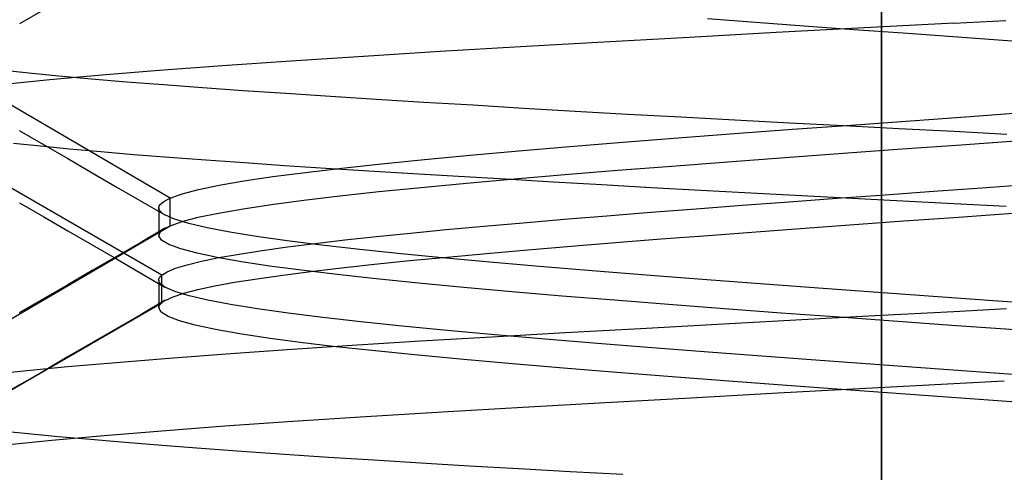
# Model space of a CAD drawing. Header units: millimetres. Extents: x 0 to 93, y -1.2 to 50.
# Tile 16 of 140: x 6.3 to 7.7, y 3.7 to 4.3. Entities that reach past the tile are written whole.
import ezdxf

# ---------------------------------------------------------------- set-up
doc = ezdxf.new("R2010")
doc.units = ezdxf.units.MM
doc.layers.add('MAIN-1', color=7, linetype='Continuous')
doc.layers.add('MAIN-2', color=7, linetype='Continuous')

msp = doc.modelspace()

# ---------------------------------------------------------------- linework, layer by layer
at = {"layer": 'MAIN-1'}
for p, q in [((7.5, 8), (7.5, 1.288)), ((6.5077, 3.9401), (6.5079, 3.9403)), ((6.5077, 3.9401), (6.5079, 3.9403)), ((6.5079, 3.9403), (6.5081, 3.9404)), ((6.5079, 3.9403), (6.5081, 3.9404)), ((6.5081, 3.9404), (6.5083, 3.9405)), ((6.5081, 3.9404), (6.5083, 3.9405)), ((6.5083, 3.9405), (6.5085, 3.9407)), ((6.5083, 3.9405), (6.5085, 3.9407)), ((6.5085, 3.9407), (6.5087, 3.9408)), ((6.5085, 3.9407), (6.5087, 3.9408)), ((6.5087, 3.9408), (6.509, 3.9409)), ((6.5087, 3.9408), (6.509, 3.9409))]:
    msp.add_line(p, q, dxfattribs=at)
at = {"layer": 'MAIN-2'}
for p, q in [((7.5, 9), (7.5, 0)), ((7.5, 0), (7.5, 9)), ((7.5, 0.8), (7.5, 8)), ((6.3408, 4.3433), (6.3072, 4.3239)), ((7.3256, 4.3259), (7.2593, 4.3309)), ((7.3256, 4.3259), (7.2593, 4.3309)), ((7.393, 4.3209), (7.3256, 4.3259)), ((7.393, 4.3209), (7.3256, 4.3259)), ((7.4612, 4.3159), (7.393, 4.3209)), ((7.4612, 4.3159), (7.393, 4.3209)), ((7.6, 4.3249), (7.4768, 4.3184)), ((7.6, 4.3249), (7.4768, 4.3184)), ((7.6, 4.3249), (7.6722, 4.3287)), ((7.6, 4.3249), (7.6722, 4.3287)), ((6.5158, 4.0824), (6.1212, 4.3135)), ((6.5158, 4.0824), (6.1212, 4.3135)), ((7.3545, 4.3119), (7.2339, 4.3053)), ((7.3545, 4.3119), (7.2339, 4.3053)), ((7.4768, 4.3184), (7.3545, 4.3119)), ((7.4768, 4.3184), (7.3545, 4.3119)), ((7.53, 4.3109), (7.4612, 4.3159)), ((7.53, 4.3109), (7.4612, 4.3159)), ((7.5991, 4.3059), (7.53, 4.3109)), ((7.5991, 4.3059), (7.53, 4.3109)), ((7.6682, 4.3009), (7.5991, 4.3059)), ((7.6682, 4.3009), (7.5991, 4.3059)), ((7.0006, 4.2921), (6.8896, 4.2855)), ((7.0006, 4.2921), (6.8896, 4.2855)), ((7.1157, 4.2987), (7.0006, 4.2921)), ((7.1157, 4.2987), (7.0006, 4.2921)), ((7.2339, 4.3053), (7.1157, 4.2987)), ((7.2339, 4.3053), (7.1157, 4.2987)), ((7.737, 4.2959), (7.6682, 4.3009)), ((7.737, 4.2959), (7.6682, 4.3009)), ((6.7835, 4.279), (6.6828, 4.2725)), ((6.7835, 4.279), (6.6828, 4.2725)), ((6.8896, 4.2855), (6.7835, 4.279)), ((6.8896, 4.2855), (6.7835, 4.279)), ((6.5882, 4.266), (6.5006, 4.2595)), ((6.5882, 4.266), (6.5006, 4.2595)), ((6.6828, 4.2725), (6.5882, 4.266)), ((6.6828, 4.2725), (6.5882, 4.266)), ((6.2821, 4.2604), (6.3203, 4.2563)), ((6.2821, 4.2604), (6.3203, 4.2563)), ((6.3203, 4.2563), (6.3618, 4.2521)), ((6.3203, 4.2563), (6.3618, 4.2521)), ((6.421, 4.253), (6.3493, 4.2464)), ((6.421, 4.253), (6.3493, 4.2464)), ((6.3618, 4.2521), (6.4068, 4.248)), ((6.3618, 4.2521), (6.4068, 4.248)), ((6.5006, 4.2595), (6.421, 4.253)), ((6.5006, 4.2595), (6.421, 4.253)), ((6.3493, 4.2464), (6.2855, 4.2398)), ((6.3493, 4.2464), (6.2855, 4.2398)), ((6.4068, 4.248), (6.4551, 4.2439)), ((6.4068, 4.248), (6.4551, 4.2439)), ((6.4551, 4.2439), (6.5063, 4.2398)), ((6.4551, 4.2439), (6.5063, 4.2398)), ((6.5063, 4.2398), (6.5603, 4.2358)), ((6.5063, 4.2398), (6.5603, 4.2358)), ((6.5603, 4.2358), (6.6169, 4.2318)), ((6.5603, 4.2358), (6.6169, 4.2318)), ((6.6169, 4.2318), (6.6759, 4.2279)), ((6.6169, 4.2318), (6.6759, 4.2279)), ((6.6759, 4.2279), (6.7374, 4.2239)), ((6.6759, 4.2279), (6.7374, 4.2239)), ((6.7374, 4.2239), (6.8011, 4.2198)), ((6.7374, 4.2239), (6.8011, 4.2198)), ((6.8011, 4.2198), (6.867, 4.2157)), ((6.8011, 4.2198), (6.867, 4.2157)), ((6.867, 4.2157), (6.9349, 4.2116)), ((6.867, 4.2157), (6.9349, 4.2116)), ((6.9349, 4.2116), (7.0047, 4.2074)), ((6.9349, 4.2116), (7.0047, 4.2074)), ((6.5041, 3.9758), (6.1054, 4.2068)), ((6.5041, 3.9758), (6.1054, 4.2068)), ((7.0047, 4.2074), (7.076, 4.2032)), ((7.0047, 4.2074), (7.076, 4.2032)), ((7.076, 4.2032), (7.1488, 4.1991)), ((7.076, 4.2032), (7.1488, 4.1991)), ((7.1488, 4.1991), (7.2226, 4.195)), ((7.1488, 4.1991), (7.2226, 4.195)), ((7.6226, 4.1957), (7.7048, 4.2017)), ((7.6226, 4.1957), (7.7048, 4.2017)), ((7.2226, 4.195), (7.2973, 4.191)), ((7.2226, 4.195), (7.2973, 4.191)), ((7.2973, 4.191), (7.3726, 4.187)), ((7.2973, 4.191), (7.3726, 4.187)), ((7.3726, 4.187), (7.4482, 4.183)), ((7.3726, 4.187), (7.4482, 4.183)), ((7.377, 4.1779), (7.4582, 4.1838)), ((7.377, 4.1779), (7.4582, 4.1838)), ((7.4482, 4.183), (7.5241, 4.1791)), ((7.4482, 4.183), (7.5241, 4.1791)), ((7.4582, 4.1838), (7.5403, 4.1898)), ((7.4582, 4.1838), (7.5403, 4.1898)), ((7.5403, 4.1898), (7.6226, 4.1957)), ((7.5403, 4.1898), (7.6226, 4.1957)), ((6.307, 4.1763), (6.3405, 4.1568)), ((6.307, 4.1763), (6.3405, 4.1568)), ((7.2186, 4.1659), (7.2969, 4.1719)), ((7.2186, 4.1659), (7.2969, 4.1719)), ((7.2969, 4.1719), (7.377, 4.1779)), ((7.2969, 4.1719), (7.377, 4.1779)), ((7.5241, 4.1791), (7.6, 4.1752)), ((7.5241, 4.1791), (7.6, 4.1752)), ((7.6, 4.1752), (7.6737, 4.1713)), ((7.6, 4.1752), (7.6737, 4.1713)), ((6.2991, 4.1587), (6.3363, 4.1548)), ((6.2991, 4.1587), (6.3363, 4.1548)), ((6.3405, 4.1568), (6.3741, 4.1373)), ((6.3405, 4.1568), (6.3741, 4.1373)), ((7.0687, 4.154), (7.1423, 4.16)), ((7.0687, 4.154), (7.1423, 4.16)), ((7.1423, 4.16), (7.2186, 4.1659)), ((7.1423, 4.16), (7.2186, 4.1659)), ((7.5286, 4.1507), (7.6103, 4.1566)), ((7.5286, 4.1507), (7.6103, 4.1566)), ((7.6103, 4.1566), (7.6919, 4.1625)), ((7.6103, 4.1566), (7.6919, 4.1625)), ((6.3363, 4.1548), (6.3765, 4.1509)), ((6.3363, 4.1548), (6.3765, 4.1509)), ((6.3765, 4.1509), (6.4197, 4.147)), ((6.3765, 4.1509), (6.4197, 4.147)), ((6.4197, 4.147), (6.4656, 4.1431)), ((6.4197, 4.147), (6.4656, 4.1431)), ((6.4656, 4.1431), (6.5142, 4.1393)), ((6.4656, 4.1431), (6.5142, 4.1393)), ((6.931, 4.1421), (6.9981, 4.148)), ((6.931, 4.1421), (6.9981, 4.148)), ((6.9981, 4.148), (7.0687, 4.154)), ((6.9981, 4.148), (7.0687, 4.154)), ((7.3668, 4.1388), (7.4473, 4.1448)), ((7.3668, 4.1388), (7.4473, 4.1448)), ((7.4473, 4.1448), (7.5286, 4.1507)), ((7.4473, 4.1448), (7.5286, 4.1507)), ((6.3741, 4.1373), (6.4076, 4.1178)), ((6.3741, 4.1373), (6.4076, 4.1178)), ((6.5142, 4.1393), (6.5652, 4.1354)), ((6.5142, 4.1393), (6.5652, 4.1354)), ((6.5652, 4.1354), (6.6186, 4.1317)), ((6.5652, 4.1354), (6.6186, 4.1317)), ((6.6186, 4.1317), (6.674, 4.1279)), ((6.6186, 4.1317), (6.674, 4.1279)), ((6.7534, 4.1242), (6.8083, 4.1302)), ((6.7534, 4.1242), (6.8083, 4.1302)), ((6.8083, 4.1302), (6.8676, 4.1361)), ((6.8083, 4.1302), (6.8676, 4.1361)), ((6.8676, 4.1361), (6.931, 4.1421)), ((6.8676, 4.1361), (6.931, 4.1421)), ((7.2101, 4.127), (7.2876, 4.1329)), ((7.2101, 4.127), (7.2876, 4.1329)), ((7.2876, 4.1329), (7.3668, 4.1388)), ((7.2876, 4.1329), (7.3668, 4.1388)), ((6.4076, 4.1178), (6.4412, 4.0983)), ((6.4076, 4.1178), (6.4412, 4.0983)), ((6.6579, 4.1123), (6.7032, 4.1182)), ((6.6579, 4.1123), (6.7032, 4.1182)), ((6.674, 4.1279), (6.7314, 4.1242)), ((6.674, 4.1279), (6.7314, 4.1242)), ((6.7032, 4.1182), (6.7534, 4.1242)), ((6.7032, 4.1182), (6.7534, 4.1242)), ((6.7314, 4.1242), (6.7906, 4.1205)), ((6.7314, 4.1242), (6.7906, 4.1205)), ((6.7906, 4.1205), (6.8518, 4.1167)), ((6.7906, 4.1205), (6.8518, 4.1167)), ((6.8518, 4.1167), (6.9149, 4.1129)), ((6.8518, 4.1167), (6.9149, 4.1129)), ((6.9922, 4.1093), (7.0619, 4.1152)), ((6.9922, 4.1093), (7.0619, 4.1152)), ((7.0619, 4.1152), (7.1347, 4.1211)), ((7.0619, 4.1152), (7.1347, 4.1211)), ((7.1347, 4.1211), (7.2101, 4.127)), ((7.1347, 4.1211), (7.2101, 4.127)), ((6.5836, 4.1003), (6.6179, 4.1063)), ((6.5836, 4.1003), (6.6179, 4.1063)), ((6.6179, 4.1063), (6.6579, 4.1123)), ((6.6179, 4.1063), (6.6579, 4.1123)), ((6.8633, 4.0974), (6.9259, 4.1033)), ((6.8633, 4.0974), (6.9259, 4.1033)), ((6.9149, 4.1129), (6.9797, 4.1091)), ((6.9149, 4.1129), (6.9797, 4.1091)), ((6.9259, 4.1033), (6.9922, 4.1093)), ((6.9259, 4.1033), (6.9922, 4.1093)), ((6.9797, 4.1091), (7.0459, 4.1052)), ((6.9797, 4.1091), (7.0459, 4.1052)), ((7.0459, 4.1052), (7.1132, 4.1013)), ((7.0459, 4.1052), (7.1132, 4.1013)), ((7.639, 4.0969), (7.7057, 4.1017)), ((7.639, 4.0969), (7.7057, 4.1017)), ((6.4412, 4.0983), (6.4748, 4.0788)), ((6.4412, 4.0983), (6.4748, 4.0788)), ((6.5158, 4.0824), (6.5324, 4.0884)), ((6.5158, 4.0824), (6.5324, 4.0884)), ((6.5324, 4.0884), (6.555, 4.0944)), ((6.5324, 4.0884), (6.555, 4.0944)), ((6.555, 4.0944), (6.5836, 4.1003)), ((6.555, 4.0944), (6.5836, 4.1003)), ((6.7505, 4.0856), (6.8047, 4.0915)), ((6.7505, 4.0856), (6.8047, 4.0915)), ((6.8047, 4.0915), (6.8633, 4.0974)), ((6.8047, 4.0915), (6.8633, 4.0974)), ((7.1132, 4.1013), (7.1813, 4.0974)), ((7.1132, 4.1013), (7.1813, 4.0974)), ((7.1813, 4.0974), (7.25, 4.0936)), ((7.1813, 4.0974), (7.25, 4.0936)), ((7.25, 4.0936), (7.3194, 4.0898)), ((7.25, 4.0936), (7.3194, 4.0898)), ((7.3194, 4.0898), (7.3892, 4.0861)), ((7.3194, 4.0898), (7.3892, 4.0861)), ((7.5051, 4.0872), (7.572, 4.092)), ((7.5051, 4.0872), (7.572, 4.092)), ((7.572, 4.092), (7.639, 4.0969)), ((7.572, 4.092), (7.639, 4.0969)), ((6.3072, 4.0761), (6.3408, 4.0567)), ((6.3072, 4.0761), (6.3408, 4.0567)), ((6.4748, 4.0788), (6.5084, 4.0593)), ((6.4748, 4.0788), (6.5084, 4.0593)), ((6.5018, 4.0735), (6.504, 4.0757)), ((6.5018, 4.0735), (6.504, 4.0757)), ((6.504, 4.0757), (6.5071, 4.0779)), ((6.504, 4.0757), (6.5071, 4.0779)), ((6.5071, 4.0779), (6.511, 4.0802)), ((6.5071, 4.0779), (6.511, 4.0802)), ((6.511, 4.0802), (6.5158, 4.0824)), ((6.511, 4.0802), (6.5158, 4.0824)), ((6.5157, 4.0442), (6.5158, 4.0824)), ((6.5157, 4.0442), (6.5158, 4.0824)), ((6.6562, 4.0737), (6.7009, 4.0797)), ((6.6562, 4.0737), (6.7009, 4.0797)), ((6.7009, 4.0797), (6.7505, 4.0856)), ((6.7009, 4.0797), (6.7505, 4.0856)), ((7.3074, 4.0726), (7.3724, 4.0775)), ((7.3074, 4.0726), (7.3724, 4.0775)), ((7.3724, 4.0775), (7.4384, 4.0823)), ((7.3724, 4.0775), (7.4384, 4.0823)), ((7.3892, 4.0861), (7.4594, 4.0824)), ((7.3892, 4.0861), (7.4594, 4.0824)), ((7.4384, 4.0823), (7.5051, 4.0872)), ((7.4384, 4.0823), (7.5051, 4.0872)), ((7.4594, 4.0824), (7.5297, 4.0787)), ((7.4594, 4.0824), (7.5297, 4.0787)), ((7.5297, 4.0787), (7.6, 4.0751)), ((7.5297, 4.0787), (7.6, 4.0751)), ((7.6, 4.0751), (7.6727, 4.0713)), ((7.6, 4.0751), (7.6727, 4.0713)), ((6.5001, 4.069), (6.5005, 4.0712)), ((6.5001, 4.069), (6.5005, 4.0712)), ((6.5003, 4.0674), (6.5001, 4.069)), ((6.5001, 4.069), (6.5001, 4.0658)), ((6.5003, 4.0674), (6.5001, 4.069)), ((6.5001, 4.069), (6.5001, 4.0658)), ((6.5001, 4.0658), (6.5001, 4.0626)), ((6.5001, 4.0658), (6.5001, 4.0626)), ((6.5001, 4.0626), (6.5001, 4.0594)), ((6.5001, 4.0626), (6.5001, 4.0594)), ((6.501, 4.0658), (6.5003, 4.0674)), ((6.501, 4.0658), (6.5003, 4.0674)), ((6.5005, 4.0712), (6.5018, 4.0735)), ((6.5005, 4.0712), (6.5018, 4.0735)), ((6.5021, 4.0642), (6.501, 4.0658)), ((6.5021, 4.0642), (6.501, 4.0658)), ((6.5038, 4.0626), (6.5021, 4.0642)), ((6.5038, 4.0626), (6.5021, 4.0642)), ((6.5058, 4.061), (6.5038, 4.0626)), ((6.5058, 4.061), (6.5038, 4.0626)), ((6.5084, 4.0593), (6.5058, 4.061)), ((6.5084, 4.0593), (6.5058, 4.061)), ((6.5546, 4.056), (6.5828, 4.0619)), ((6.5546, 4.056), (6.5828, 4.0619)), ((6.5828, 4.0619), (6.6168, 4.0678)), ((6.5828, 4.0619), (6.6168, 4.0678)), ((6.6168, 4.0678), (6.6562, 4.0737)), ((6.6168, 4.0678), (6.6562, 4.0737)), ((7.1202, 4.0581), (7.1811, 4.0629)), ((7.1202, 4.0581), (7.1811, 4.0629)), ((7.1811, 4.0629), (7.2435, 4.0678)), ((7.1811, 4.0629), (7.2435, 4.0678)), ((7.2435, 4.0678), (7.3074, 4.0726)), ((7.2435, 4.0678), (7.3074, 4.0726)), ((7.6003, 4.0559), (7.6694, 4.0609)), ((7.6003, 4.0559), (7.6694, 4.0609)), ((7.6694, 4.0609), (7.7382, 4.0659)), ((7.6694, 4.0609), (7.7382, 4.0659)), ((6.3408, 4.0567), (6.3743, 4.0372)), ((6.3408, 4.0567), (6.3743, 4.0372)), ((6.5001, 4.0594), (6.5001, 4.0562)), ((6.5001, 4.0594), (6.5001, 4.0562)), ((6.5001, 4.0562), (6.5001, 4.053)), ((6.5001, 4.0562), (6.5001, 4.053)), ((6.5001, 4.053), (6.5001, 4.0499)), ((6.5001, 4.053), (6.5001, 4.0499)), ((6.5001, 4.0499), (6.5001, 4.0467)), ((6.5001, 4.0499), (6.5001, 4.0467)), ((6.5218, 4.0534), (6.5084, 4.0593)), ((6.5218, 4.0534), (6.5084, 4.0593)), ((6.5157, 4.0442), (6.5322, 4.0501)), ((6.5157, 4.0442), (6.5322, 4.0501)), ((6.5414, 4.0474), (6.5218, 4.0534)), ((6.5414, 4.0474), (6.5218, 4.0534)), ((6.5322, 4.0501), (6.5546, 4.056)), ((6.5322, 4.0501), (6.5546, 4.056)), ((6.5669, 4.0413), (6.5414, 4.0474)), ((6.5669, 4.0413), (6.5414, 4.0474)), ((6.9498, 4.0437), (7.0043, 4.0485)), ((6.9498, 4.0437), (7.0043, 4.0485)), ((7.0043, 4.0485), (7.0612, 4.0533)), ((7.0043, 4.0485), (7.0612, 4.0533)), ((7.0612, 4.0533), (7.1202, 4.0581)), ((7.0612, 4.0533), (7.1202, 4.0581)), ((7.4624, 4.0459), (7.5312, 4.0509)), ((7.4624, 4.0459), (7.5312, 4.0509)), ((7.5312, 4.0509), (7.6003, 4.0559)), ((7.5312, 4.0509), (7.6003, 4.0559)), ((6.1212, 3.8132), (6.5157, 4.0442)), ((6.1212, 3.8132), (6.5157, 4.0442)), ((6.3743, 4.0372), (6.4079, 4.0177)), ((6.3743, 4.0372), (6.4079, 4.0177)), ((6.5086, 4.0407), (6.475, 4.0212)), ((6.5086, 4.0407), (6.475, 4.0212)), ((6.5001, 4.0467), (6.5001, 4.0435)), ((6.5001, 4.0467), (6.5001, 4.0435)), ((6.5001, 4.0435), (6.5001, 4.0403)), ((6.5001, 4.0435), (6.5001, 4.0403)), ((6.5001, 4.0403), (6.5001, 4.0371)), ((6.5001, 4.0403), (6.5001, 4.0371)), ((6.5001, 4.0371), (6.5001, 4.034)), ((6.5001, 4.0371), (6.5001, 4.034)), ((6.5001, 4.0302), (6.5026, 4.0362)), ((6.5001, 4.0302), (6.5026, 4.0362)), ((6.5001, 4.034), (6.5001, 4.0308)), ((6.5001, 4.034), (6.5001, 4.0308)), ((6.5026, 4.0362), (6.5031, 4.0367)), ((6.5026, 4.0362), (6.5031, 4.0367)), ((6.5031, 4.0367), (6.5036, 4.0372)), ((6.5031, 4.0367), (6.5036, 4.0372)), ((6.5036, 4.0372), (6.5041, 4.0377)), ((6.5036, 4.0372), (6.5041, 4.0377)), ((6.5041, 4.0377), (6.5047, 4.0381)), ((6.5041, 4.0377), (6.5047, 4.0381)), ((6.5047, 4.0381), (6.5053, 4.0386)), ((6.5047, 4.0381), (6.5053, 4.0386)), ((6.5053, 4.0386), (6.506, 4.0391)), ((6.5053, 4.0386), (6.506, 4.0391)), ((6.506, 4.0391), (6.5073, 4.04)), ((6.506, 4.0391), (6.5073, 4.04)), ((6.5073, 4.04), (6.5087, 4.0408)), ((6.5073, 4.04), (6.5087, 4.0408)), ((6.5087, 4.0408), (6.5103, 4.0417)), ((6.5087, 4.0408), (6.5103, 4.0417)), ((6.5103, 4.0417), (6.512, 4.0425)), ((6.5103, 4.0417), (6.512, 4.0425)), ((6.512, 4.0425), (6.5138, 4.0434)), ((6.512, 4.0425), (6.5138, 4.0434)), ((6.5138, 4.0434), (6.5157, 4.0442)), ((6.5138, 4.0434), (6.5157, 4.0442)), ((6.5983, 4.0353), (6.5669, 4.0413)), ((6.5983, 4.0353), (6.5669, 4.0413)), ((6.6352, 4.0293), (6.5983, 4.0353)), ((6.6352, 4.0293), (6.5983, 4.0353)), ((6.8015, 4.0294), (6.8484, 4.0342)), ((6.8015, 4.0294), (6.8484, 4.0342)), ((6.8484, 4.0342), (6.8978, 4.039)), ((6.8484, 4.0342), (6.8978, 4.039)), ((6.8978, 4.039), (6.9498, 4.0437)), ((6.8978, 4.039), (6.9498, 4.0437)), ((7.2604, 4.0309), (7.3267, 4.0359)), ((7.2604, 4.0309), (7.3267, 4.0359)), ((7.3267, 4.0359), (7.3942, 4.0409)), ((7.3267, 4.0359), (7.3942, 4.0409)), ((7.3942, 4.0409), (7.4624, 4.0459)), ((7.3942, 4.0409), (7.4624, 4.0459)), ((6.475, 4.0212), (6.4413, 4.0016)), ((6.475, 4.0212), (6.4413, 4.0016)), ((6.5039, 4.0242), (6.5001, 4.0302)), ((6.5039, 4.0242), (6.5001, 4.0302)), ((6.5141, 4.0182), (6.5039, 4.0242)), ((6.5141, 4.0182), (6.5039, 4.0242)), ((6.6776, 4.0233), (6.6352, 4.0293)), ((6.6776, 4.0233), (6.6352, 4.0293)), ((6.7252, 4.0173), (6.6776, 4.0233)), ((6.7252, 4.0173), (6.6776, 4.0233)), ((6.6779, 4.0149), (6.7162, 4.0198)), ((6.6779, 4.0149), (6.7162, 4.0198)), ((6.7162, 4.0198), (6.7575, 4.0246)), ((6.7162, 4.0198), (6.7575, 4.0246)), ((6.7575, 4.0246), (6.8015, 4.0294)), ((6.7575, 4.0246), (6.8015, 4.0294)), ((7.0705, 4.0159), (7.132, 4.0209)), ((7.0705, 4.0159), (7.132, 4.0209)), ((7.132, 4.0209), (7.1954, 4.0259)), ((7.132, 4.0209), (7.1954, 4.0259)), ((7.1954, 4.0259), (7.2604, 4.0309)), ((7.1954, 4.0259), (7.2604, 4.0309)), ((6.4079, 4.0177), (6.4414, 3.9982)), ((6.4079, 4.0177), (6.4414, 3.9982)), ((6.5305, 4.0122), (6.5141, 4.0182)), ((6.5305, 4.0122), (6.5141, 4.0182)), ((6.5529, 4.0062), (6.5305, 4.0122)), ((6.5529, 4.0062), (6.5305, 4.0122)), ((6.581, 4.0003), (6.5529, 4.0062)), ((6.581, 4.0003), (6.5529, 4.0062)), ((6.6112, 4.0051), (6.6429, 4.01)), ((6.6112, 4.0051), (6.6429, 4.01)), ((6.6429, 4.01), (6.6779, 4.0149)), ((6.6429, 4.01), (6.6779, 4.0149)), ((6.778, 4.0113), (6.7252, 4.0173)), ((6.778, 4.0113), (6.7252, 4.0173)), ((6.8355, 4.0053), (6.778, 4.0113)), ((6.8355, 4.0053), (6.778, 4.0113)), ((6.9537, 4.0059), (7.0109, 4.0109)), ((6.9537, 4.0059), (7.0109, 4.0109)), ((7.0109, 4.0109), (7.0705, 4.0159)), ((7.0109, 4.0109), (7.0705, 4.0159)), ((6.4413, 4.0016), (6.4078, 3.9821)), ((6.4413, 4.0016), (6.4078, 3.9821)), ((6.4414, 3.9982), (6.475, 3.9787)), ((6.4414, 3.9982), (6.475, 3.9787)), ((6.5391, 3.9903), (6.5591, 3.9952)), ((6.5391, 3.9903), (6.5591, 3.9952)), ((6.5591, 3.9952), (6.5832, 4.0002)), ((6.5591, 3.9952), (6.5832, 4.0002)), ((6.6145, 3.9944), (6.581, 4.0003)), ((6.6145, 3.9944), (6.581, 4.0003)), ((6.5832, 4.0002), (6.6112, 4.0051)), ((6.5832, 4.0002), (6.6112, 4.0051)), ((6.6533, 3.9884), (6.6145, 3.9944)), ((6.6533, 3.9884), (6.6145, 3.9944)), ((6.7984, 3.9909), (6.8472, 3.9959)), ((6.7984, 3.9909), (6.8472, 3.9959)), ((6.8973, 3.9993), (6.8355, 4.0053)), ((6.8973, 3.9993), (6.8355, 4.0053)), ((6.8472, 3.9959), (6.8991, 4.0009)), ((6.8472, 3.9959), (6.8991, 4.0009)), ((6.9632, 3.9933), (6.8973, 3.9993)), ((6.9632, 3.9933), (6.8973, 3.9993)), ((6.8991, 4.0009), (6.9537, 4.0059)), ((6.8991, 4.0009), (6.9537, 4.0059)), ((7.0326, 3.9873), (6.9632, 3.9933)), ((7.0326, 3.9873), (6.9632, 3.9933)), ((6.4078, 3.9821), (6.3742, 3.9626)), ((6.4078, 3.9821), (6.3742, 3.9626)), ((6.5041, 3.9758), (6.5117, 3.9806)), ((6.5041, 3.9758), (6.5117, 3.9806)), ((6.5117, 3.9806), (6.5233, 3.9854)), ((6.5117, 3.9806), (6.5233, 3.9854)), ((6.5233, 3.9854), (6.5391, 3.9903)), ((6.5233, 3.9854), (6.5391, 3.9903)), ((6.6974, 3.9825), (6.6533, 3.9884)), ((6.6974, 3.9825), (6.6533, 3.9884)), ((6.6715, 3.9759), (6.7104, 3.9809)), ((6.6715, 3.9759), (6.7104, 3.9809)), ((6.7467, 3.9766), (6.6974, 3.9825)), ((6.7467, 3.9766), (6.6974, 3.9825)), ((6.7104, 3.9809), (6.7527, 3.9859)), ((6.7104, 3.9809), (6.7527, 3.9859)), ((6.7527, 3.9859), (6.7984, 3.9909)), ((6.7527, 3.9859), (6.7984, 3.9909)), ((7.1052, 3.9813), (7.0326, 3.9873)), ((7.1052, 3.9813), (7.0326, 3.9873)), ((7.1805, 3.9753), (7.1052, 3.9813)), ((7.1805, 3.9753), (7.1052, 3.9813)), ((6.475, 3.9787), (6.5086, 3.9591)), ((6.475, 3.9787), (6.5086, 3.9591)), ((6.5001, 3.9689), (6.5002, 3.9701)), ((6.5001, 3.9689), (6.5002, 3.9701)), ((6.5004, 3.9673), (6.5001, 3.9689)), ((6.5004, 3.9673), (6.5001, 3.9689)), ((6.5002, 3.9701), (6.5006, 3.9712)), ((6.5002, 3.9701), (6.5006, 3.9712)), ((6.5002, 3.9689), (6.5002, 3.9658)), ((6.5002, 3.9689), (6.5002, 3.9658)), ((6.5002, 3.9658), (6.5002, 3.9626)), ((6.5002, 3.9658), (6.5002, 3.9626)), ((6.5011, 3.9657), (6.5004, 3.9673)), ((6.5011, 3.9657), (6.5004, 3.9673)), ((6.5006, 3.9712), (6.5011, 3.9723)), ((6.5006, 3.9712), (6.5011, 3.9723)), ((6.5011, 3.9723), (6.5019, 3.9735)), ((6.5011, 3.9723), (6.5019, 3.9735)), ((6.5023, 3.964), (6.5011, 3.9657)), ((6.5023, 3.964), (6.5011, 3.9657)), ((6.5019, 3.9735), (6.5029, 3.9746)), ((6.5019, 3.9735), (6.5029, 3.9746)), ((6.5029, 3.9746), (6.5041, 3.9758)), ((6.5029, 3.9746), (6.5041, 3.9758)), ((6.5041, 3.9376), (6.5041, 3.9758)), ((6.5041, 3.9376), (6.5041, 3.9758)), ((6.5774, 3.9609), (6.6049, 3.9659)), ((6.5774, 3.9609), (6.6049, 3.9659)), ((6.6049, 3.9659), (6.6363, 3.9709)), ((6.6049, 3.9659), (6.6363, 3.9709)), ((6.6363, 3.9709), (6.6715, 3.9759)), ((6.6363, 3.9709), (6.6715, 3.9759)), ((6.8009, 3.9706), (6.7467, 3.9766)), ((6.8009, 3.9706), (6.7467, 3.9766)), ((6.8595, 3.9647), (6.8009, 3.9706)), ((6.8595, 3.9647), (6.8009, 3.9706)), ((7.2583, 3.9693), (7.1805, 3.9753)), ((7.2583, 3.9693), (7.1805, 3.9753)), ((7.338, 3.9633), (7.2583, 3.9693)), ((7.338, 3.9633), (7.2583, 3.9693)), ((6.3742, 3.9626), (6.3406, 3.9431)), ((6.3742, 3.9626), (6.3406, 3.9431)), ((6.5002, 3.9626), (6.5002, 3.9594)), ((6.5002, 3.9626), (6.5002, 3.9594)), ((6.5002, 3.9594), (6.5002, 3.9562)), ((6.5002, 3.9594), (6.5002, 3.9562)), ((6.5002, 3.9562), (6.5002, 3.953)), ((6.5002, 3.9562), (6.5002, 3.953)), ((6.5002, 3.953), (6.5002, 3.9498)), ((6.5002, 3.953), (6.5002, 3.9498)), ((6.5039, 3.9624), (6.5023, 3.964)), ((6.5039, 3.9624), (6.5023, 3.964)), ((6.506, 3.9608), (6.5039, 3.9624)), ((6.506, 3.9608), (6.5039, 3.9624)), ((6.5086, 3.9591), (6.506, 3.9608)), ((6.5086, 3.9591), (6.506, 3.9608)), ((6.5222, 3.9531), (6.5086, 3.9591)), ((6.5222, 3.9531), (6.5086, 3.9591)), ((6.5419, 3.9471), (6.5222, 3.9531)), ((6.5419, 3.9471), (6.5222, 3.9531)), ((6.5347, 3.9509), (6.5539, 3.9559)), ((6.5347, 3.9509), (6.5539, 3.9559)), ((6.5539, 3.9559), (6.5774, 3.9609)), ((6.5539, 3.9559), (6.5774, 3.9609)), ((6.9222, 3.9588), (6.8595, 3.9647)), ((6.9222, 3.9588), (6.8595, 3.9647)), ((6.9885, 3.9529), (6.9222, 3.9588)), ((6.9885, 3.9529), (6.9222, 3.9588)), ((7.0581, 3.9469), (6.9885, 3.9529)), ((7.0581, 3.9469), (6.9885, 3.9529)), ((7.4192, 3.9573), (7.338, 3.9633)), ((7.4192, 3.9573), (7.338, 3.9633)), ((7.5015, 3.9513), (7.4192, 3.9573)), ((7.5015, 3.9513), (7.4192, 3.9573)), ((6.3406, 3.9431), (6.307, 3.9236)), ((6.3406, 3.9431), (6.307, 3.9236)), ((6.509, 3.941), (6.4754, 3.9214)), ((6.5002, 3.9498), (6.5002, 3.9467)), ((6.5002, 3.9498), (6.5002, 3.9467)), ((6.5002, 3.9467), (6.5002, 3.9435)), ((6.5002, 3.9467), (6.5002, 3.9435)), ((6.5002, 3.9435), (6.5002, 3.9403)), ((6.5002, 3.9435), (6.5002, 3.9403)), ((6.5002, 3.9403), (6.5002, 3.9371)), ((6.5002, 3.9403), (6.5002, 3.9371)), ((6.5041, 3.9376), (6.5047, 3.938)), ((6.5041, 3.9376), (6.5047, 3.938)), ((6.5047, 3.938), (6.5052, 3.9384)), ((6.5047, 3.938), (6.5052, 3.9384)), ((6.5052, 3.9384), (6.5058, 3.9389)), ((6.5052, 3.9384), (6.5058, 3.9389)), ((6.5058, 3.9389), (6.5064, 3.9393)), ((6.5058, 3.9389), (6.5064, 3.9393)), ((6.5064, 3.9393), (6.507, 3.9397)), ((6.5064, 3.9393), (6.507, 3.9397)), ((6.507, 3.9397), (6.5077, 3.9401)), ((6.507, 3.9397), (6.5077, 3.9401)), ((6.509, 3.9409), (6.5197, 3.9459)), ((6.509, 3.9409), (6.5197, 3.9459)), ((6.5197, 3.9459), (6.5347, 3.9509)), ((6.5197, 3.9459), (6.5347, 3.9509)), ((6.5677, 3.9411), (6.5419, 3.9471)), ((6.5677, 3.9411), (6.5419, 3.9471)), ((6.5993, 3.9351), (6.5677, 3.9411)), ((6.5993, 3.9351), (6.5677, 3.9411)), ((7.1306, 3.941), (7.0581, 3.9469)), ((7.1306, 3.941), (7.0581, 3.9469)), ((7.2056, 3.9351), (7.1306, 3.941)), ((7.2056, 3.9351), (7.1306, 3.941)), ((7.5844, 3.9453), (7.5015, 3.9513)), ((7.5844, 3.9453), (7.5015, 3.9513)), ((7.6674, 3.9393), (7.5844, 3.9453)), ((7.6674, 3.9393), (7.5844, 3.9453)), ((7.75, 3.9333), (7.6674, 3.9393)), ((7.75, 3.9333), (7.6674, 3.9393)), ((6.1055, 3.7065), (6.5041, 3.9376)), ((6.1055, 3.7065), (6.5041, 3.9376)), ((6.5002, 3.9371), (6.5002, 3.9339)), ((6.5002, 3.9371), (6.5002, 3.9339)), ((6.5002, 3.9339), (6.5002, 3.9307)), ((6.5002, 3.9339), (6.5002, 3.9307)), ((6.5002, 3.9307), (6.5003, 3.9319)), ((6.5002, 3.9307), (6.5003, 3.9319)), ((6.5033, 3.9247), (6.5002, 3.9307)), ((6.5033, 3.9247), (6.5002, 3.9307)), ((6.5003, 3.9319), (6.5006, 3.933)), ((6.5003, 3.9319), (6.5006, 3.933)), ((6.5006, 3.933), (6.5011, 3.9341)), ((6.5006, 3.933), (6.5011, 3.9341)), ((6.5011, 3.9341), (6.5019, 3.9353)), ((6.5011, 3.9341), (6.5019, 3.9353)), ((6.5019, 3.9353), (6.5029, 3.9364)), ((6.5019, 3.9353), (6.5029, 3.9364)), ((6.5029, 3.9364), (6.5041, 3.9376)), ((6.5029, 3.9364), (6.5041, 3.9376)), ((6.5128, 3.9187), (6.5033, 3.9247)), ((6.5128, 3.9187), (6.5033, 3.9247)), ((6.6364, 3.9291), (6.5993, 3.9351)), ((6.6364, 3.9291), (6.5993, 3.9351)), ((6.679, 3.9231), (6.6364, 3.9291)), ((6.679, 3.9231), (6.6364, 3.9291)), ((7.2827, 3.9292), (7.2056, 3.9351)), ((7.2827, 3.9292), (7.2056, 3.9351)), ((7.3615, 3.9233), (7.2827, 3.9292)), ((7.3615, 3.9233), (7.2827, 3.9292)), ((7.6, 3.9251), (7.4909, 3.9192)), ((7.6, 3.9251), (7.4909, 3.9192)), ((7.6733, 3.9291), (7.6, 3.9251)), ((7.6733, 3.9291), (7.6, 3.9251)), ((6.4754, 3.9214), (6.4419, 3.9019)), ((6.5286, 3.9127), (6.5128, 3.9187)), ((6.5286, 3.9127), (6.5128, 3.9187)), ((6.5505, 3.9067), (6.5286, 3.9127)), ((6.5505, 3.9067), (6.5286, 3.9127)), ((6.7268, 3.9171), (6.679, 3.9231)), ((6.7268, 3.9171), (6.679, 3.9231)), ((6.7795, 3.9111), (6.7268, 3.9171)), ((6.7795, 3.9111), (6.7268, 3.9171)), ((6.837, 3.9051), (6.7795, 3.9111)), ((6.837, 3.9051), (6.7795, 3.9111)), ((7.3818, 3.9133), (7.2733, 3.9074)), ((7.3818, 3.9133), (7.2733, 3.9074)), ((7.4416, 3.9174), (7.3615, 3.9233)), ((7.4416, 3.9174), (7.3615, 3.9233)), ((7.4909, 3.9192), (7.3818, 3.9133)), ((7.4909, 3.9192), (7.3818, 3.9133)), ((7.5226, 3.9115), (7.4416, 3.9174)), ((7.5226, 3.9115), (7.4416, 3.9174)), ((7.604, 3.9056), (7.5226, 3.9115)), ((7.604, 3.9056), (7.5226, 3.9115)), ((6.4419, 3.9019), (6.4083, 3.8824)), ((6.5784, 3.9007), (6.5505, 3.9067)), ((6.5784, 3.9007), (6.5505, 3.9067)), ((6.612, 3.8947), (6.5784, 3.9007)), ((6.612, 3.8947), (6.5784, 3.9007)), ((6.899, 3.8991), (6.837, 3.9051)), ((6.899, 3.8991), (6.837, 3.9051)), ((6.9649, 3.8931), (6.899, 3.8991)), ((6.9649, 3.8931), (6.899, 3.8991)), ((7.1665, 3.9015), (7.0622, 3.8958)), ((7.1665, 3.9015), (7.0622, 3.8958)), ((7.2733, 3.9074), (7.1665, 3.9015)), ((7.2733, 3.9074), (7.1665, 3.9015)), ((7.6853, 3.8998), (7.604, 3.9056)), ((7.6853, 3.8998), (7.604, 3.9056)), ((6.6511, 3.8887), (6.612, 3.8947)), ((6.6511, 3.8887), (6.612, 3.8947)), ((6.6956, 3.8827), (6.6511, 3.8887)), ((6.6956, 3.8827), (6.6511, 3.8887)), ((6.8624, 3.8842), (6.7676, 3.8783)), ((6.8624, 3.8842), (6.7676, 3.8783)), ((6.9608, 3.89), (6.8624, 3.8842)), ((6.9608, 3.89), (6.8624, 3.8842)), ((7.0622, 3.8958), (6.9608, 3.89)), ((7.0622, 3.8958), (6.9608, 3.89)), ((7.0345, 3.8871), (6.9649, 3.8931)), ((7.0345, 3.8871), (6.9649, 3.8931)), ((7.1072, 3.8811), (7.0345, 3.8871)), ((7.1072, 3.8811), (7.0345, 3.8871)), ((6.4083, 3.8824), (6.3748, 3.8629)), ((6.6777, 3.8724), (6.5932, 3.8664)), ((6.6777, 3.8724), (6.5932, 3.8664)), ((6.7676, 3.8783), (6.6777, 3.8724)), ((6.7676, 3.8783), (6.6777, 3.8724)), ((6.7452, 3.8767), (6.6956, 3.8827)), ((6.7452, 3.8767), (6.6956, 3.8827)), ((6.7996, 3.8707), (6.7452, 3.8767)), ((6.7996, 3.8707), (6.7452, 3.8767)), ((6.8588, 3.8647), (6.7996, 3.8707)), ((6.8588, 3.8647), (6.7996, 3.8707)), ((7.1827, 3.8751), (7.1072, 3.8811)), ((7.1827, 3.8751), (7.1072, 3.8811)), ((7.2605, 3.8691), (7.1827, 3.8751)), ((7.2605, 3.8691), (7.1827, 3.8751)), ((6.3748, 3.8629), (6.3413, 3.8434)), ((6.5142, 3.8604), (6.4408, 3.8545)), ((6.5142, 3.8604), (6.4408, 3.8545)), ((6.5932, 3.8664), (6.5142, 3.8604)), ((6.5932, 3.8664), (6.5142, 3.8604)), ((6.9222, 3.8587), (6.8588, 3.8647)), ((6.9222, 3.8587), (6.8588, 3.8647)), ((6.9895, 3.8527), (6.9222, 3.8587)), ((6.9895, 3.8527), (6.9222, 3.8587)), ((7.3403, 3.8631), (7.2605, 3.8691)), ((7.3403, 3.8631), (7.2605, 3.8691)), ((7.4215, 3.8571), (7.3403, 3.8631)), ((7.4215, 3.8571), (7.3403, 3.8631)), ((7.5038, 3.8511), (7.4215, 3.8571)), ((7.5038, 3.8511), (7.4215, 3.8571)), ((6.3131, 3.8429), (6.2595, 3.8371)), ((6.3131, 3.8429), (6.2595, 3.8371)), ((6.3413, 3.8434), (6.3077, 3.8239)), ((6.3737, 3.8487), (6.3131, 3.8429)), ((6.3737, 3.8487), (6.3131, 3.8429)), ((6.4408, 3.8545), (6.3737, 3.8487)), ((6.4408, 3.8545), (6.3737, 3.8487)), ((7.0602, 3.8467), (6.9895, 3.8527)), ((7.0602, 3.8467), (6.9895, 3.8527)), ((7.1339, 3.8407), (7.0602, 3.8467)), ((7.1339, 3.8407), (7.0602, 3.8467)), ((7.5866, 3.8451), (7.5038, 3.8511)), ((7.5866, 3.8451), (7.5038, 3.8511)), ((7.6696, 3.8391), (7.5866, 3.8451)), ((7.6696, 3.8391), (7.5866, 3.8451)), ((7.2103, 3.8347), (7.1339, 3.8407)), ((7.2103, 3.8347), (7.1339, 3.8407)), ((7.2888, 3.8287), (7.2103, 3.8347)), ((7.2888, 3.8287), (7.2103, 3.8347)), ((7.6701, 3.8288), (7.6, 3.8252)), ((7.6701, 3.8288), (7.6, 3.8252)), ((7.7522, 3.8331), (7.6696, 3.8391)), ((7.7522, 3.8331), (7.6696, 3.8391)), ((6.3077, 3.8239), (6.2741, 3.8044)), ((7.3691, 3.8227), (7.2888, 3.8287)), ((7.3691, 3.8227), (7.2888, 3.8287)), ((7.4783, 3.8187), (7.3569, 3.8121)), ((7.4783, 3.8187), (7.3569, 3.8121)), ((7.4508, 3.8167), (7.3691, 3.8227)), ((7.4508, 3.8167), (7.3691, 3.8227)), ((7.5333, 3.8107), (7.4508, 3.8167)), ((7.5333, 3.8107), (7.4508, 3.8167)), ((7.6, 3.8252), (7.4783, 3.8187)), ((7.6, 3.8252), (7.4783, 3.8187)), ((7.2365, 3.8054), (7.1184, 3.7988)), ((7.2365, 3.8054), (7.1184, 3.7988)), ((7.3569, 3.8121), (7.2365, 3.8054)), ((7.3569, 3.8121), (7.2365, 3.8054)), ((7.6162, 3.8047), (7.5333, 3.8107)), ((7.6162, 3.8047), (7.5333, 3.8107)), ((7.6991, 3.7987), (7.6162, 3.8047)), ((7.6991, 3.7987), (7.6162, 3.8047)), ((7.0036, 3.7923), (6.8928, 3.7859)), ((7.0036, 3.7923), (6.8928, 3.7859)), ((7.1184, 3.7988), (7.0036, 3.7923)), ((7.1184, 3.7988), (7.0036, 3.7923)), ((6.7865, 3.7795), (6.6857, 3.773)), ((6.7865, 3.7795), (6.6857, 3.773)), ((6.8928, 3.7859), (6.7865, 3.7795)), ((6.8928, 3.7859), (6.7865, 3.7795)), ((6.5913, 3.7664), (6.504, 3.7597)), ((6.5913, 3.7664), (6.504, 3.7597)), ((6.6857, 3.773), (6.5913, 3.7664)), ((6.6857, 3.773), (6.5913, 3.7664)), ((6.2815, 3.7603), (6.3194, 3.7563)), ((6.2815, 3.7603), (6.3194, 3.7563)), ((6.3194, 3.7563), (6.3608, 3.7524)), ((6.3194, 3.7563), (6.3608, 3.7524)), ((6.4242, 3.7531), (6.3521, 3.7466)), ((6.4242, 3.7531), (6.3521, 3.7466)), ((6.3608, 3.7524), (6.4055, 3.7484)), ((6.3608, 3.7524), (6.4055, 3.7484)), ((6.4055, 3.7484), (6.4535, 3.7443)), ((6.4055, 3.7484), (6.4535, 3.7443)), ((6.504, 3.7597), (6.4242, 3.7531)), ((6.504, 3.7597), (6.4242, 3.7531)), ((6.3521, 3.7466), (6.2879, 3.7402)), ((6.3521, 3.7466), (6.2879, 3.7402)), ((6.4535, 3.7443), (6.5045, 3.7403)), ((6.4535, 3.7443), (6.5045, 3.7403)), ((6.5045, 3.7403), (6.5585, 3.7361)), ((6.5045, 3.7403), (6.5585, 3.7361)), ((6.5585, 3.7361), (6.6151, 3.732)), ((6.5585, 3.7361), (6.6151, 3.732)), ((6.6151, 3.732), (6.6741, 3.7278)), ((6.6151, 3.732), (6.6741, 3.7278)), ((6.6741, 3.7278), (6.735, 3.7237)), ((6.6741, 3.7278), (6.735, 3.7237)), ((6.735, 3.7237), (6.7978, 3.7197)), ((6.735, 3.7237), (6.7978, 3.7197)), ((6.7978, 3.7197), (6.8625, 3.7157)), ((6.7978, 3.7197), (6.8625, 3.7157)), ((6.8625, 3.7157), (6.9293, 3.7117)), ((6.8625, 3.7157), (6.9293, 3.7117)), ((6.9293, 3.7117), (6.9984, 3.7078)), ((6.9293, 3.7117), (6.9984, 3.7078)), ((6.9984, 3.7078), (7.0694, 3.7038)), ((6.9984, 3.7078), (7.0694, 3.7038)), ((7.0694, 3.7038), (7.1421, 3.6998)), ((7.0694, 3.7038), (7.1421, 3.6998))]:
    msp.add_line(p, q, dxfattribs=at)

doc.saveas('drawing.dxf')
